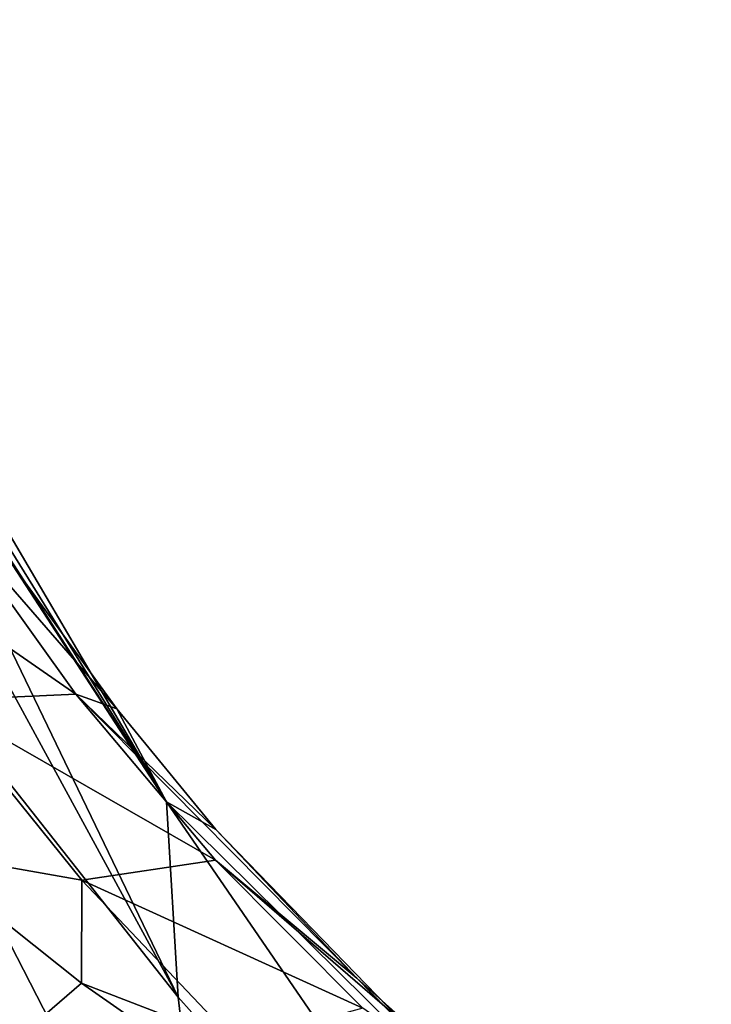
# Model space of a CAD drawing. Header units: millimetres. Extents: x -151 to 151, y -40 to 44.
# Tile 99 of 124: x 115.71 to 117.69, y 22.74 to 25.55. Entities that reach past the tile are written whole.
import ezdxf

# ---------------------------------------------------------------- set-up
doc = ezdxf.new("R2010")
doc.units = ezdxf.units.MM
doc.header["$LTSCALE"] = 45.597872
for name, color, linetype in [('173', 7, 'CONTINUOUS'), ('31', 7, 'CONTINUOUS'), ('46', 7, 'CONTINUOUS')]:
    doc.layers.add(name, color=color, linetype=linetype)

msp = doc.modelspace()

# ---------------------------------------------------------------- linework, layer by layer
at = {"layer": '173', "color": 7, "linetype": 'CONTINUOUS', "true_color": 0xa2afbf}
for points in [[(115.478, 23.6047, 13.0011), (115.0893, 24.168, 14.3658), (115.8755, 23.6225, 13.7288), (115.478, 23.6047, 13.0011)], [(115.8755, 23.6225, 13.7288), (115.0893, 24.168, 14.3658), (115.4986, 24.1474, 15.0346), (115.8755, 23.6225, 13.7288)], [(115.6961, 23.9901, 15.8988), (115.9925, 23.5812, 14.9052), (115.4986, 24.1474, 15.0346), (115.6961, 23.9901, 15.8988)], [(115.9925, 23.5812, 14.9052), (115.8755, 23.6225, 13.7288), (115.4986, 24.1474, 15.0346), (115.9925, 23.5812, 14.9052)], [(116.2747, 23.1483, 12.4097), (115.478, 23.6047, 13.0011), (115.8755, 23.6225, 13.7288), (116.2747, 23.1483, 12.4097)], [(115.9925, 23.5812, 14.9052), (116.2758, 23.2359, 13.9882), (115.8755, 23.6225, 13.7288), (115.9925, 23.5812, 14.9052)], [(116.2758, 23.2359, 13.9882), (116.6782, 22.811, 12.7355), (115.8755, 23.6225, 13.7288), (116.2758, 23.2359, 13.9882)], [(116.6782, 22.811, 12.7355), (116.2747, 23.1483, 12.4097), (115.8755, 23.6225, 13.7288), (116.6782, 22.811, 12.7355)], [(115.8922, 23.091, 11.6216), (115.4162, 23.1748, 11.8496), (115.478, 23.6047, 13.0011), (115.8922, 23.091, 11.6216)], [(115.8922, 23.091, 11.6216), (115.478, 23.6047, 13.0011), (116.2747, 23.1483, 12.4097), (115.8922, 23.091, 11.6216)], [(115.8915, 22.7965, 10.7688), (115.4162, 23.1748, 11.8496), (115.8922, 23.091, 11.6216), (115.8915, 22.7965, 10.7688)], [(116.6957, 22.7252, 11.0789), (115.8922, 23.091, 11.6216), (116.2747, 23.1483, 12.4097), (116.6957, 22.7252, 11.0789)], [(116.6782, 22.811, 12.7355), (117.0522, 22.4763, 11.6152), (116.2747, 23.1483, 12.4097), (116.6782, 22.811, 12.7355)], [(117.0522, 22.4763, 11.6152), (116.6957, 22.7252, 11.0789), (116.2747, 23.1483, 12.4097), (117.0522, 22.4763, 11.6152)], [(116.3334, 22.6266, 10.2291), (115.8915, 22.7965, 10.7688), (115.8922, 23.091, 11.6216), (116.3334, 22.6266, 10.2291)], [(116.3334, 22.6266, 10.2291), (115.8922, 23.091, 11.6216), (116.6957, 22.7252, 11.0789), (116.3334, 22.6266, 10.2291)], [(116.2666, 22.5348, 9.9503), (115.8915, 22.7965, 10.7688), (116.3334, 22.6266, 10.2291), (116.2666, 22.5348, 9.9503)]]:
    msp.add_3dface(points, dxfattribs=at)
at = {"layer": '31', "color": 7, "linetype": 'CONTINUOUS', "true_color": 0xa2afbf}
for points in [[(115.8915, 22.7965, 10.7688), (115.5763, 22.5249, 10.0925), (115.4162, 23.1748, 11.8496), (115.8915, 22.7965, 10.7688)], [(116.2666, 22.5348, 9.9503), (115.5763, 22.5249, 10.0925), (115.8915, 22.7965, 10.7688), (116.2666, 22.5348, 9.9503)]]:
    msp.add_3dface(points, dxfattribs=at)
at = {"layer": '46', "color": 7, "linetype": 'CONTINUOUS', "true_color": 0xa2afbf}
for points in [[(116.1341, 23.3154, 15.1953), (114.8216, 25.5507, 19.1013), (116.1681, 22.7566, 17.4136), (116.1341, 23.3154, 15.1953)], [(114.8216, 25.5507, 19.1013), (116.1341, 23.3154, 15.1953), (115.1017, 24.9827, 18.0218), (114.8216, 25.5507, 19.1013)], [(116.1681, 22.7566, 17.4136), (114.8216, 25.5507, 19.1013), (114.8861, 25.1125, 20.8989), (116.1681, 22.7566, 17.4136)], [(116.1681, 22.7566, 17.4136), (114.8861, 25.1125, 20.8989), (115.0151, 24.2182, 22.0978), (116.1681, 22.7566, 17.4136)], [(115.1017, 24.9827, 18.0218), (116.1341, 23.3154, 15.1953), (115.3886, 24.4717, 16.972), (115.1017, 24.9827, 18.0218)], [(115.3886, 24.4717, 16.972), (116.1341, 23.3154, 15.1953), (115.6961, 23.9901, 15.8988), (115.3886, 24.4717, 16.972)], [(116.1681, 22.7566, 17.4136), (115.0151, 24.2182, 22.0978), (116.2869, 21.7412, 19.0423), (116.1681, 22.7566, 17.4136)], [(115.0151, 24.2182, 22.0978), (115.0652, 23.1951, 23.1885), (116.2869, 21.7412, 19.0423), (115.0151, 24.2182, 22.0978)], [(115.6961, 23.9901, 15.8988), (116.1341, 23.3154, 15.1953), (115.9925, 23.5812, 14.9052), (115.6961, 23.9901, 15.8988)], [(115.9925, 23.5812, 14.9052), (116.1341, 23.3154, 15.1953), (116.2758, 23.2359, 13.9882), (115.9925, 23.5812, 14.9052)], [(117.6877, 21.7804, 11.5468), (116.1341, 23.3154, 15.1953), (117.6917, 21.0471, 14.2634), (117.6877, 21.7804, 11.5468)], [(116.1341, 23.3154, 15.1953), (117.6877, 21.7804, 11.5468), (116.2758, 23.2359, 13.9882), (116.1341, 23.3154, 15.1953)], [(117.6917, 21.0471, 14.2634), (116.1341, 23.3154, 15.1953), (116.1681, 22.7566, 17.4136), (117.6917, 21.0471, 14.2634)], [(116.2758, 23.2359, 13.9882), (117.6877, 21.7804, 11.5468), (116.6782, 22.811, 12.7355), (116.2758, 23.2359, 13.9882)], [(115.0161, 22.1039, 24.2107), (116.287, 19.0559, 21.7319), (115.0652, 23.1951, 23.1885), (115.0161, 22.1039, 24.2107)], [(115.0652, 23.1951, 23.1885), (116.287, 19.0559, 21.7319), (116.3338, 20.4882, 20.4775), (115.0652, 23.1951, 23.1885)], [(115.0652, 23.1951, 23.1885), (116.3338, 20.4882, 20.4775), (116.2869, 21.7412, 19.0423), (115.0652, 23.1951, 23.1885)], [(116.6782, 22.811, 12.7355), (117.6877, 21.7804, 11.5468), (117.0522, 22.4763, 11.6152), (116.6782, 22.811, 12.7355)], [(117.6917, 21.0471, 14.2634), (116.1681, 22.7566, 17.4136), (116.2869, 21.7412, 19.0423), (117.6917, 21.0471, 14.2634)]]:
    msp.add_3dface(points, dxfattribs=at)

doc.saveas('drawing.dxf')
